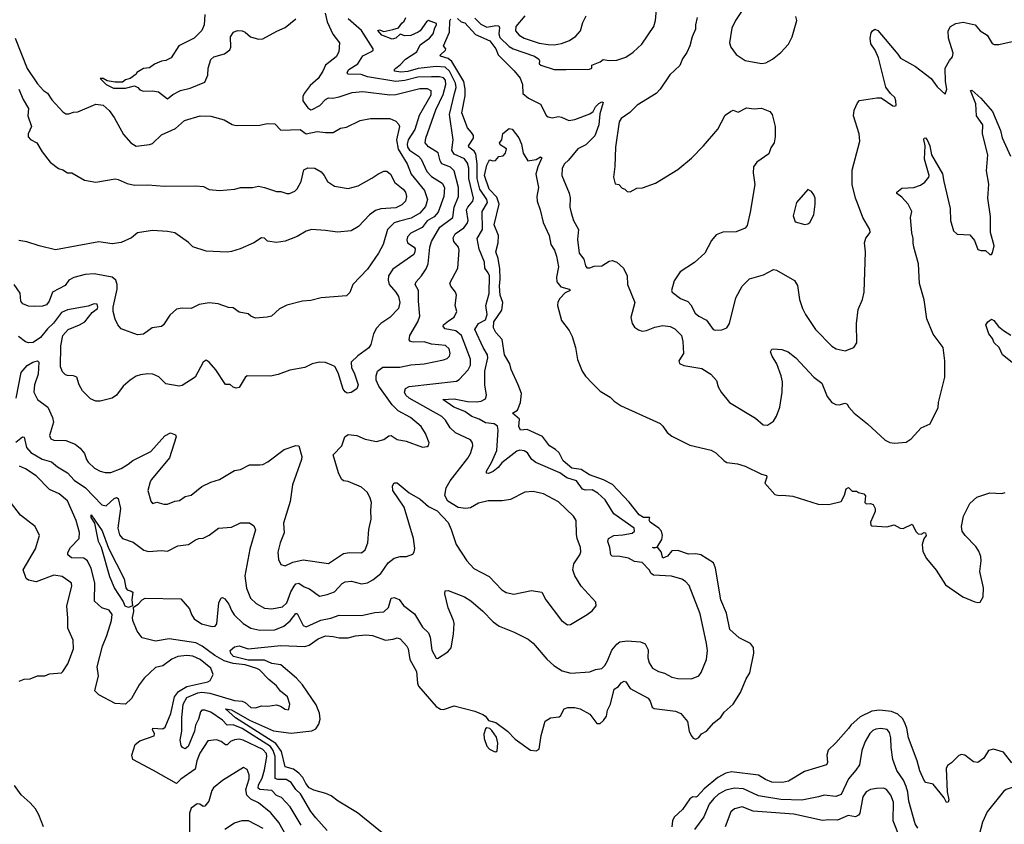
# Model space of a CAD drawing. Extents: x 1268547 to 1425625, y 515768 to 616754.
# Tile 99 of 256: x 1305506 to 1312101, y 572361 to 577749. Entities that reach past the tile are written whole.
import ezdxf

# ---------------------------------------------------------------- set-up
doc = ezdxf.new("R2010")
doc.units = 0

msp = doc.modelspace()

# ---------------------------------------------------------------- linework, layer by layer
at = {"layer": '0CON10XD'}
for points in [[(1308555, 577760), (1308595, 577718.8), (1308635, 577698.8), (1308695, 577711.1), (1308715, 577707.8), (1308720, 577695), (1308716.2, 577655), (1308720.9, 577630.9), (1308785, 577569.8), (1308810.9, 577555), (1308953.5, 577505), (1308982.5, 577485), (1308988, 577475), (1308986.2, 577455), (1308995.7, 577445.7), (1309085, 577416.9), (1309163.4, 577416.6), (1309322.3, 577417.7), (1309337.5, 577425), (1309337.5, 577445), (1309393.8, 577466.2), (1309415, 577482), (1309455, 577476.2), (1309505, 577478.2), (1309565, 577498), (1309615, 577531.8), (1309672.3, 577585), (1309752.7, 577705), (1309765.8, 577744.2), (1309772.7, 577845)], [(1305479.9, 574920.1), (1305525, 574956.7), (1305535, 574953.1), (1305551.1, 574885), (1305580.8, 574850.8), (1305655.9, 574805.9), (1305719.1, 574789.1), (1305759.4, 574755), (1305825, 574715.3), (1305870.9, 574665), (1305946.9, 574615), (1306055, 574500.6), (1306085, 574493.3), (1306137.7, 574542.3), (1306155, 574548.5), (1306165, 574543.1), (1306180.7, 574475), (1306162.7, 574345), (1306175, 574298.8), (1306195, 574276), (1306265, 574250), (1306337.8, 574197.8), (1306367.3, 574187.3), (1306455, 574194.2), (1306495, 574189.4), (1306565, 574226.2), (1306636.3, 574233.7), (1306683.3, 574266.7), (1306705, 574275.6), (1306735, 574277.1), (1306775, 574298), (1306836.6, 574343.4), (1306925, 574350.8), (1306985, 574380.8), (1307045, 574380), (1307075, 574360), (1307084.1, 574334.1), (1307047.5, 574202.5), (1307014.7, 574025.3), (1307025, 573943.3), (1307051.5, 573875), (1307088.7, 573838.7), (1307145, 573808.8), (1307195, 573804.6), (1307265, 573818.2), (1307295, 573844.4), (1307322.1, 573917.9), (1307343.4, 573956.6), (1307355, 573971.5), (1307375, 573975.5), (1307411.2, 573951.2), (1307447.6, 573937.6), (1307515, 573889.4), (1307565, 573900.4), (1307615, 573918.8), (1307665, 573974.5), (1307685, 573985.4), (1307728.8, 573988.8), (1307795, 573970.9), (1307835, 573977.5), (1307872.1, 573997.9), (1307925, 574041.5), (1307975, 574112.5), (1308015, 574144), (1308055, 574154), (1308095.9, 574154.1), (1308139.5, 574170.5), (1308148.8, 574185), (1308152.3, 574207.7), (1308144.4, 574275), (1308081.1, 574485), (1308005, 574596.7), (1308002.9, 574627.1), (1308015, 574647.5), (1308035, 574648), (1308115, 574581.9), (1308188, 574538), (1308245, 574489.2), (1308267.4, 574477.4), (1308301.3, 574461.3), (1308375, 574382), (1308396.9, 574335), (1308430, 574235), (1308502, 574125), (1308548, 574075), (1308650.2, 574020.2), (1308735, 573931.1), (1308765, 573912.7), (1308815, 573902.7), (1308935, 573925.7), (1309002.5, 573915), (1309029.4, 573865), (1309135, 573726), (1309175, 573696.7), (1309195, 573698.8), (1309306.2, 573765), (1309339.7, 573790.3), (1309367.5, 573825), (1309365, 573848.8), (1309267.8, 573955), (1309223.8, 574025), (1309210.4, 574065), (1309216.7, 574105), (1309257.5, 574165), (1309264.5, 574185), (1309261.8, 574215), (1309240, 574275), (1309235.6, 574304.4), (1309234.4, 574395), (1309215.5, 574425.5), (1309115, 574520.8), (1309015, 574573.1), (1308945, 574590.6), (1308890, 574585), (1308794.5, 574535.5), (1308737.9, 574527.9), (1308643.4, 574526.6), (1308579.5, 574510.5), (1308525, 574481.4), (1308495, 574475.6), (1308442.1, 574482.1), (1308374.2, 574525), (1308353, 574563), (1308362.5, 574615), (1308388.7, 574661.3), (1308507.3, 574812.7), (1308526.5, 574845), (1308542.2, 574895), (1308538.9, 574915), (1308525.6, 574935), (1308425, 574981.8), (1308390, 575015), (1308358.5, 575068.5), (1308332.6, 575092.6), (1308114.4, 575215), (1308091.9, 575235), (1308082.9, 575255), (1308089.7, 575280.3), (1308115, 575292.5), (1308430.8, 575329.2), (1308449.2, 575340.8), (1308510.6, 575405), (1308525.2, 575435), (1308525.8, 575475), (1308464.3, 575634.3), (1308426.2, 575665), (1308355, 575680.2), (1308342.4, 575695), (1308345.5, 575705), (1308377.3, 575732.7), (1308415, 575756.5), (1308434.6, 575795), (1308422.5, 575835), (1308431.9, 575905), (1308425.8, 575925), (1308394.2, 575965), (1308387.5, 575985), (1308441.2, 576085), (1308449.6, 576205), (1308444.5, 576225), (1308414.6, 576265), (1308410.4, 576289.6), (1308422.1, 576315), (1308480.8, 576355), (1308504, 576385), (1308510.3, 576405), (1308498.8, 576475), (1308506.9, 576495), (1308540, 576535), (1308546.5, 576555), (1308514.8, 576685), (1308514.4, 576755), (1308505, 576788.5), (1308485, 576816.9), (1308415, 576849.7), (1308400.2, 576875), (1308410, 576945), (1308384.7, 577115), (1308419.1, 577255), (1308429.5, 577295), (1308425.5, 577325), (1308385.4, 577405.4), (1308355, 577430.5), (1308295, 577435.8), (1308175, 577423.5), (1308105, 577403.2), (1308057.9, 577397.9), (1308017.1, 577405), (1308015.6, 577415), (1308024.5, 577425), (1308055, 577447.5), (1308089.6, 577485), (1308166.3, 577535), (1308188.7, 577581.3), (1308250.6, 577625), (1308275.7, 577655), (1308285.7, 577694.3), (1308298.8, 577715), (1308296.7, 577725), (1308245, 577744.5), (1308230, 577735), (1308188.8, 577675), (1308175, 577666), (1308125, 577643.1), (1308085, 577642.5), (1308055, 577652.5), (1308024.2, 577625), (1308001.2, 577618.8), (1307931.2, 577645), (1307905, 577677.5), (1307915, 577681.4), (1307945, 577670), (1308006.2, 577683.8), (1308044.2, 577695.8), (1308065, 577725.5)], [(1307552.9, 577792.9), (1307565.5, 577735), (1307602.4, 577652.4), (1307647.8, 577595), (1307644.4, 577535), (1307625, 577501.5), (1307553.6, 577445), (1307536.5, 577405), (1307504.1, 577355), (1307452.2, 577307.8), (1307410.3, 577255), (1307401.3, 577235), (1307401.3, 577205), (1307435, 577158.8), (1307455, 577146.4), (1307465, 577147.1), (1307516.2, 577173.8), (1307555, 577214.5), (1307575, 577226.7), (1307604.2, 577224.2), (1307645, 577232.5), (1307732.8, 577262.8), (1307805, 577269.2), (1307985, 577246.8), (1308025, 577249.2), (1308185, 577289.6), (1308235, 577288.6), (1308259.1, 577275), (1308259.7, 577245), (1308181.9, 577108.1), (1308153.2, 577015), (1308109, 576945), (1308102.1, 576915), (1308104.5, 576895), (1308116.7, 576875), (1308176.1, 576836.1), (1308195.5, 576815.5), (1308232.5, 576732.5), (1308265, 576698.5), (1308335, 576654.5), (1308351.1, 576625), (1308345.8, 576565), (1308309.2, 576460.8), (1308281, 576429), (1308235, 576401.6), (1308202.4, 576357.6), (1308125, 576320.8), (1308103.1, 576295), (1308098.8, 576275), (1308104.5, 576255), (1308148.6, 576225), (1308154.4, 576215), (1308153.5, 576195), (1308145, 576177.5), (1308005, 576079.1), (1307976, 576035), (1307974.1, 576005), (1307980.7, 575975), (1308025.8, 575925), (1308043.1, 575895), (1308051.8, 575855), (1308043.1, 575815), (1307985, 575754.5), (1307925, 575715.6), (1307895, 575682.9), (1307876.1, 575645), (1307858.9, 575575), (1307845, 575552.5), (1307771, 575499), (1307726.7, 575455), (1307728.2, 575418.2), (1307746.4, 575385), (1307773.1, 575305), (1307765, 575276.7), (1307725, 575252), (1307699.3, 575249.3), (1307685, 575256.7), (1307672, 575275), (1307640, 575385), (1307616.4, 575426.4), (1307596.7, 575436.7), (1307555, 575453.3), (1307513.9, 575456.1), (1307465, 575443.8), (1307415, 575421.2), (1307315, 575402), (1307237, 575373), (1307185, 575362), (1307030, 575365), (1307015, 575353.3), (1306975, 575286.7), (1306955, 575281.2), (1306935, 575288.8), (1306915, 575306.7), (1306885, 575306.7), (1306818.8, 575405), (1306775, 575456.7), (1306755, 575470), (1306735, 575456.7), (1306682, 575355), (1306595, 575300.6), (1306574.4, 575294.4), (1306485, 575311.1), (1306437.9, 575357.9), (1306397.5, 575375), (1306365, 575378.1), (1306315, 575371.4), (1306285, 575362.9), (1306245, 575335.8), (1306199.2, 575295), (1306155, 575233.8), (1306125, 575214.2), (1306044.2, 575194.2), (1306015, 575195.8), (1305980.3, 575210.3), (1305925.7, 575265), (1305903.5, 575305), (1305887.5, 575355), (1305865, 575364.4), (1305825.5, 575365.5), (1305812, 575372), (1305792.1, 575392.1), (1305779.5, 575425), (1305780.3, 575565), (1305794.8, 575635.2), (1305831.2, 575675), (1305907.1, 575705), (1305941.1, 575725), (1305992.1, 575787.9), (1306026.5, 575815), (1306030, 575825), (1306023.8, 575843.8), (1306005, 575846.2), (1305965, 575831.4), (1305824.7, 575805.3), (1305785, 575789.5), (1305732.1, 575717.9), (1305691.2, 575678.8), (1305645, 575620.8), (1305595, 575588.2), (1305565.4, 575585.4), (1305545, 575591.1), (1305497.7, 575627.7)], [(1306745.9, 577785), (1306742.4, 577715), (1306725, 577678.1), (1306675, 577626.7), (1306572, 577575), (1306520, 577495), (1306484.1, 577475.9), (1306455, 577472), (1306408.8, 577451.2), (1306375, 577426.7), (1306335, 577423.3), (1306290, 577395), (1306286.4, 577383.6), (1306245.3, 577354.7), (1306213.6, 577346.4), (1306195, 577331.9), (1306145, 577330), (1306091.1, 577341.1), (1306064.4, 577355.6), (1306043.8, 577355), (1306084.2, 577315), (1306135, 577290.3), (1306215, 577290.6), (1306275, 577305.8), (1306297.5, 577295), (1306309.3, 577279.3), (1306335, 577270), (1306395, 577273.3), (1306435.9, 577265.9), (1306495, 577218.8), (1306531.8, 577248.2), (1306582, 577275), (1306648.3, 577291.7), (1306745, 577332), (1306765, 577377.5), (1306768.8, 577425), (1306785, 577482.5), (1306805, 577500.9), (1306878.5, 577521.5), (1306913.1, 577546.9), (1306920.6, 577565), (1306917.3, 577635), (1306938.6, 577665), (1306965, 577676.2), (1306995, 577674.4), (1307015, 577665.5), (1307050.8, 577635), (1307105, 577618.9), (1307135, 577622.2), (1307227.1, 577672.9), (1307283.7, 577696.3), (1307355, 577755.3)], [(1307838.5, 574245), (1307845.5, 574335), (1307861.1, 574405), (1307857.1, 574465), (1307861.2, 574515), (1307854.2, 574545), (1307835, 574582), (1307795, 574617.8), (1307705.8, 574655.8), (1307675, 574661.8), (1307661.7, 574671.7), (1307640.5, 574715), (1307605.7, 574835), (1307664.6, 574895), (1307683.1, 574955), (1307705, 574970.6), (1307764.5, 574964.5), (1307819.3, 574939.3), (1307895, 574924.3), (1307945, 574938), (1307977.3, 574962.7), (1307995, 574965.6), (1308035, 574938.1), (1308095, 574927.1), (1308205, 574886.2), (1308235, 574890), (1308245, 574897.5), (1308248, 574915), (1308225, 574978), (1308195, 575025.6), (1308124.4, 575085), (1308039.8, 575129.8), (1308000.1, 575170.1), (1307911.1, 575295), (1307894.1, 575335), (1307893.8, 575365), (1307903.1, 575395), (1307937.4, 575422.6), (1308052.7, 575422.7), (1308125, 575437.7), (1308215, 575444.6), (1308345, 575471.5), (1308368.8, 575481.2), (1308383.9, 575496.1), (1308388.8, 575515), (1308381.5, 575545), (1308357.7, 575567.7), (1308265, 575576.8), (1308215, 575592), (1308140.6, 575590.6), (1308124.6, 575594.6), (1308115.7, 575605), (1308119.1, 575635), (1308172.7, 575725), (1308187.1, 575765), (1308176.4, 575863.6), (1308176.9, 575935), (1308154.5, 575975), (1308161.1, 575995), (1308196.4, 576035), (1308228, 576082), (1308241.8, 576115), (1308252.9, 576227.1), (1308264.6, 576265), (1308320.5, 576359.5), (1308407.1, 576425), (1308416.8, 576495), (1308445.8, 576565), (1308444.1, 576625.9), (1308415, 576737.5), (1308391.3, 576761.3), (1308334.5, 576785), (1308321.8, 576805), (1308308.7, 576858.7), (1308245, 576897.5), (1308222.3, 576925), (1308226, 576955), (1308294.3, 577145.7), (1308341.7, 577248.3), (1308359.3, 577315), (1308357.3, 577345), (1308345, 577360.2), (1308316.9, 577366.9), (1308265, 577365.8), (1308173.6, 577363.6), (1308085, 577341.8), (1308025, 577336.5), (1307836.4, 577366.4), (1307792, 577382), (1307704, 577385), (1307698.5, 577395), (1307709.5, 577415), (1307770, 577455), (1307805, 577507.5), (1307863.1, 577536.9), (1307872.5, 577545), (1307873.1, 577555), (1307795, 577677.1), (1307706.1, 577755)], [(1308065, 577725.5), (1308080.2, 577739.8), (1308091.8, 577765)], [(1308642.3, 575485), (1308639.3, 575505), (1308609.3, 575555), (1308554.5, 575675), (1308580, 575715), (1308625, 575738.6), (1308638.2, 575775), (1308627.1, 575835), (1308651.5, 575915), (1308651.8, 576035), (1308644.5, 576055), (1308620.5, 576085), (1308619.6, 576125), (1308583.5, 576213.5), (1308569.1, 576285), (1308604.8, 576345.2), (1308604.2, 576465), (1308640, 576525), (1308634.8, 576545), (1308588.7, 576615), (1308569.5, 576685), (1308570.8, 576785), (1308560.8, 576850.8), (1308549.8, 576869.8), (1308515.4, 576895), (1308511.8, 576905), (1308545.6, 576955), (1308544.8, 576975), (1308531.6, 576995), (1308505.4, 577025.4), (1308467.3, 577125), (1308489.5, 577240.5), (1308490.2, 577285), (1308481.8, 577335), (1308400.3, 577470.3), (1308375, 577489.1), (1308324.2, 577505), (1308322.2, 577512.2), (1308358, 577545), (1308361.2, 577555), (1308343.5, 577575), (1308383.7, 577666.3), (1308387.4, 577742.6), (1308394.1, 577755.9)], [(1308437.4, 577757.4), (1308463.5, 577735), (1308487.7, 577727.7), (1308559.7, 577649.7), (1308655, 577608), (1308694.5, 577555), (1308711.9, 577515), (1308817.9, 577407.9), (1308857.2, 577357.2), (1308874.3, 577315), (1308876, 577255), (1308913.8, 577225), (1308993.7, 577183.7), (1309035, 577106.7), (1309045, 577100), (1309072.5, 577092.5), (1309115, 577100.8), (1309135, 577097.5), (1309185, 577075.5), (1309225, 577080), (1309325, 577119), (1309348.1, 577135), (1309363.9, 577166.1), (1309385, 577187.9), (1309405, 577199.2), (1309413.3, 577195), (1309391, 577119), (1309385.2, 577044.8), (1309358.2, 576971.8), (1309297.7, 576912.3), (1309244.6, 576885), (1309182, 576808), (1309155, 576784.3), (1309138.9, 576755), (1309136.9, 576705), (1309186.9, 576586.9), (1309194.2, 576555.8), (1309191.9, 576495), (1309198.9, 576455), (1309215.7, 576405), (1309248.1, 576345), (1309243.1, 576276.9), (1309253.3, 576185), (1309284.8, 576144.8), (1309295, 576101.2), (1309305, 576088.6), (1309325, 576088.2), (1309355, 576098.8), (1309405, 576100.4), (1309455, 576131.2), (1309475, 576136.8), (1309505, 576125.9), (1309551, 576085), (1309574.5, 576035), (1309577.5, 575975), (1309625.6, 575855), (1309599.5, 575755), (1309608.2, 575715), (1309625, 575690.6), (1309651.7, 575671.7), (1309675.6, 575664.4), (1309705, 575667.3), (1309760.8, 575689.2), (1309815, 575701.5), (1309862.5, 575695), (1309895, 575680), (1309938.1, 575635), (1309947.8, 575595), (1309952, 575515), (1309922, 575465), (1309925, 575447.5), (1309954.4, 575434.4), (1310075, 575414.3), (1310135.5, 575375.5), (1310172.4, 575332.4), (1310185, 575290), (1310204.6, 575254.6), (1310260, 575185), (1310435, 575080), (1310486.8, 575036.8), (1310515, 575034.2), (1310555, 575060.8), (1310576.2, 575093.8), (1310597.5, 575155), (1310613.6, 575255), (1310614.5, 575325), (1310606.7, 575365), (1310576.7, 575445), (1310545.7, 575495), (1310536.2, 575525), (1310545, 575542.5), (1310553.9, 575546.1), (1310610.3, 575540.3), (1310653.3, 575525), (1310704, 575485), (1310825, 575355.7), (1310878, 575315), (1310915.8, 575225.8), (1310945, 575186.2), (1310972.7, 575172.7), (1310995, 575170), (1311035, 575182), (1311048, 575175), (1311060.8, 575155), (1311096, 575115), (1311185, 575044), (1311303.2, 574933.2), (1311335, 574918), (1311365, 574912.5), (1311445, 574919.4), (1311476.8, 574943.2), (1311545, 575016.7), (1311605, 575043.8), (1311657.3, 575152.7), (1311660, 575185), (1311704, 575355), (1311704.1, 575464.1), (1311692, 575555), (1311623.8, 575643.8), (1311581.5, 575745), (1311565, 575872.5), (1311532.3, 575982.3), (1311525.8, 576115), (1311496, 576226), (1311490, 576255), (1311492, 576285), (1311481.2, 576321.2), (1311473.8, 576425), (1311482.5, 576465), (1311456.8, 576515), (1311415, 576560.4), (1311382.5, 576585), (1311380.8, 576595), (1311415, 576621.8), (1311495, 576625.7), (1311539.1, 576640.9), (1311569.2, 576660.8), (1311596.1, 576693.9), (1311597.9, 576705), (1311565.9, 576815), (1311570.4, 576905), (1311563.2, 576946.8), (1311565, 576956.2), (1311572.7, 576957.3), (1311585, 576945.7), (1311602.2, 576905), (1311614.6, 576845), (1311688.2, 576718.2), (1311695.4, 576665), (1311739.2, 576485), (1311740.5, 576405), (1311761.9, 576335), (1311785, 576314.2), (1311869.5, 576309.5), (1311900.9, 576270.9), (1311925, 576211.2), (1311945, 576203.8), (1311975, 576203.3), (1312005, 576176.7), (1312015, 576177.5), (1312021.7, 576188.3), (1312032.9, 576235), (1312010, 576325), (1312009.2, 576430.8), (1311990.3, 576555), (1311997, 576647), (1311982.3, 576737.7), (1311991.8, 576845), (1311955.2, 576985), (1311957.2, 577045), (1311916.2, 577105), (1311911.2, 577185), (1311874.7, 577275.3), (1311885, 577278), (1311943.3, 577225), (1312023.1, 577135), (1312076.7, 577006.7), (1312088.2, 576958.2), (1312142.1, 576835)], [(1308889.1, 577775), (1308828.5, 577705), (1308826.2, 577675), (1308852.1, 577645), (1308885, 577625.8), (1308985, 577593.1), (1309046.7, 577583.3), (1309085, 577582.2), (1309135, 577590), (1309188.8, 577611.2), (1309231.5, 577638.5), (1309262.7, 577675), (1309278.6, 577731.4), (1309300.5, 577775)], [(1310045, 577763.8), (1310033.1, 577715), (1310032.5, 577685), (1310010.6, 577635), (1309994.2, 577575), (1309975, 577530), (1309945, 577487.5), (1309927.6, 577442.4), (1309859.7, 577380.3), (1309796, 577285), (1309768.8, 577255), (1309642.7, 577177.3), (1309592, 577128), (1309535, 577087.5), (1309520.8, 577065), (1309497.8, 576895), (1309493, 576767), (1309484, 576695), (1309495, 576650), (1309520, 576645), (1309541.7, 576621.7), (1309560, 576615), (1309575, 576600), (1309595, 576597.5), (1309639.5, 576620.5), (1309677, 576623), (1309765, 576654), (1309915, 576745.7), (1310005, 576821.4), (1310085.7, 576905), (1310183, 577017), (1310230.9, 577109.1), (1310267.5, 577135), (1310285, 577143.3), (1310319.3, 577130.7), (1310375, 577160), (1310425, 577152.5), (1310475, 577157.5), (1310530, 577135), (1310546.7, 577115), (1310566.7, 577035), (1310566.2, 576965), (1310558.8, 576925), (1310538.3, 576891.7), (1310525, 576851.2), (1310444.4, 576795.6), (1310421.2, 576765), (1310418, 576725), (1310430, 576645), (1310398.6, 576461.4), (1310378.9, 576371.1), (1310365.7, 576354.3), (1310305, 576328.6), (1310215, 576327.5), (1310170.3, 576309.7), (1310140.3, 576269.7), (1310096, 576185), (1310025, 576122.9), (1309929.7, 576060.3), (1309889.7, 576000.3), (1309871.2, 575935), (1309876.7, 575925), (1309932.4, 575882.4), (1309981.9, 575861.9), (1310000.9, 575840.9), (1310030, 575785), (1310055, 575764.4), (1310106.6, 575736.6), (1310151.2, 575675), (1310165, 575670), (1310208.3, 575671.7), (1310242.5, 575685), (1310261.2, 575715), (1310304, 575886), (1310345.3, 575964.7), (1310395, 576014.3), (1310488.7, 576041.3), (1310555, 576076), (1310575, 576071.2), (1310695, 576003.3), (1310715, 575970), (1310728.6, 575875), (1310749.4, 575815), (1310768.6, 575775), (1310837.5, 575675), (1310945, 575563.8), (1310975, 575544.2), (1311035, 575532), (1311093.3, 575555), (1311113.6, 575586.4), (1311111.2, 575715), (1311122.3, 575807.7), (1311151.2, 575875), (1311162, 575925), (1311171.2, 576195), (1311163.9, 576256.1), (1311173.9, 576286.1), (1311203.8, 576325), (1311200, 576345), (1311154, 576425), (1311118.3, 576521.7), (1311104.2, 576555), (1311082.2, 576645), (1311082.7, 576742.7), (1311133.7, 576936.3), (1311128.8, 576985), (1311091.4, 577105), (1311095.7, 577144.3), (1311117.3, 577192.7), (1311132.1, 577207.9), (1311246.4, 577226.4), (1311277, 577227), (1311355, 577173.3), (1311365, 577170), (1311376.2, 577175), (1311375.9, 577205.9), (1311368.3, 577228.3), (1311340, 577255), (1311308.3, 577298.3), (1311257.9, 577495), (1311236.9, 577545), (1311207.3, 577587.3), (1311203.3, 577625), (1311209.6, 577660.4), (1311217.5, 577675), (1311235, 577686.4), (1311255, 577677.8), (1311389.3, 577519.3), (1311405, 577491.2), (1311506.7, 577435), (1311612.5, 577355), (1311650.7, 577300.7), (1311705, 577250), (1311716.4, 577285), (1311706.5, 577336.5), (1311704.6, 577425), (1311733.7, 577476.3), (1311755, 577501.2), (1311759.5, 577525), (1311727.8, 577625), (1311724.3, 577675), (1311741.9, 577705), (1311777.1, 577722.9), (1311825, 577733.1), (1311905.6, 577715.6), (1311940, 577675), (1311986.2, 577645), (1312020.7, 577590.7), (1312033.6, 577583.6), (1312065, 577582.5), (1312175, 577607.5)], [(1310341.9, 577805), (1310300.6, 577745), (1310277, 577693), (1310261.4, 577595), (1310270, 577565), (1310305.5, 577515.5), (1310365.7, 577475.7), (1310475, 577455.7), (1310505, 577461.4), (1310547.5, 577485), (1310605, 577530), (1310655.7, 577585), (1310680, 577635), (1310710.8, 577745), (1310705, 577770)], [(1305475, 577626.4), (1305555, 577422.2), (1305625, 577319.1), (1305665, 577276.2), (1305692.5, 577257.5), (1305721.9, 577211.9), (1305795, 577132.5), (1305815, 577120), (1305835, 577118.5), (1305865, 577131.2), (1305895, 577132.7), (1306015, 577182.7), (1306065, 577177.5), (1306105, 577141.4), (1306137.8, 577095), (1306199.8, 576979.8), (1306250, 576925), (1306285, 576902.9), (1306375, 576913.1), (1306395, 576920.5), (1306455, 576978.1), (1306548.5, 577021.5), (1306610, 577075), (1306715, 577105.8), (1306785, 577104.2), (1306875, 577079.2), (1306928.3, 577048.3), (1306955, 577041.2), (1307113.6, 577043.6), (1307163.8, 577053.8)], [(1305500.5, 577285), (1305528.9, 577215), (1305564.3, 577155), (1305560.8, 577105), (1305583.8, 577035), (1305562, 576985), (1305562, 576965), (1305578, 576948), (1305620.8, 576925), (1305655, 576863.8), (1305708.8, 576795), (1305765, 576753.3), (1305795, 576743.3), (1305825, 576723.8), (1305855, 576723.3), (1305940, 576675), (1306015, 576662), (1306145, 576683.8), (1306165, 576680), (1306225, 576652.9), (1306275, 576642), (1306364.2, 576644.2), (1306475, 576633.8), (1306685, 576636.7), (1306737, 576633), (1306775, 576613.3), (1306845, 576606), (1306945.8, 576614.2), (1306985, 576626), (1307065, 576626), (1307105, 576633.8), (1307145, 576626.2), (1307225, 576598), (1307255, 576600), (1307295, 576586.2), (1307313.6, 576586.4), (1307348.3, 576601.7), (1307363.6, 576616.4), (1307390, 576665), (1307410, 576745), (1307435, 576757.5), (1307482.5, 576755), (1307525, 576730), (1307546, 576705), (1307566.7, 576665), (1307615, 576634), (1307705, 576620), (1307773, 576637), (1307865, 576687.1), (1307905, 576715.7), (1307945, 576734), (1307965, 576736), (1307989.2, 576715), (1308018.8, 576658.8), (1308074.4, 576615), (1308090.9, 576595), (1308097.3, 576565), (1308089.5, 576535), (1308065, 576508.5), (1308025, 576490.4), (1307925, 576483.3), (1307888.1, 576471.9), (1307848.3, 576441.7), (1307775, 576364.2), (1307725, 576335.8), (1307635, 576325.7), (1307555, 576338.6), (1307460, 576345), (1307425, 576334), (1307365, 576298), (1307285, 576266), (1307225, 576256.7), (1307166.1, 576266.1), (1307145, 576286.7), (1307125, 576288.8), (1307075, 576256.2), (1306982.5, 576215), (1306925, 576196), (1306895, 576192.5), (1306755, 576198.6), (1306665, 576228.8), (1306636.8, 576256.8)], [(1307163.8, 577053.8), (1307215, 577052), (1307255, 577010.5), (1307385, 577014.2), (1307425, 576984), (1307498.7, 577001.3), (1307555, 576993.1), (1307605, 576994), (1307655, 577022.9), (1307695, 577030), (1307785.5, 577074.5), (1307855, 577087.9), (1307985, 577087.8), (1308025, 577069.4), (1308045, 577047.5), (1308048.8, 577035), (1308030.2, 576945), (1308041.7, 576881.7), (1308102.3, 576785), (1308128.8, 576715), (1308217.4, 576605), (1308237.3, 576545), (1308225, 576497.5), (1308185, 576454.2), (1308128.8, 576421.2), (1308050.6, 576400.6), (1308015, 576388), (1307969.6, 576345), (1307939.5, 576245), (1307908.5, 576185), (1307835, 576079.2), (1307736.2, 575975), (1307717.7, 575922.3), (1307695, 575900), (1307525, 575886), (1307455, 575870), (1307400, 575865), (1307295, 575838), (1307245, 575813.3), (1307192.5, 575765), (1307163.6, 575756.4), (1307085, 575751.2), (1307055, 575763.3), (1307035, 575780), (1306975, 575790), (1306935, 575819.2), (1306905, 575822.5), (1306835, 575847.5), (1306775, 575852.5), (1306708.7, 575841.3), (1306655, 575816), (1306595, 575817.8), (1306555, 575810), (1306510.4, 575769.6), (1306468.6, 575705), (1306455, 575694.2), (1306392.5, 575685), (1306335, 575643.1), (1306295, 575639.4), (1306185, 575680), (1306162.5, 575705), (1306144.6, 575744.6), (1306132, 575795), (1306131.9, 575825), (1306159.6, 575945), (1306159.5, 575975), (1306150, 576005), (1306125, 576025.7), (1306005, 576047.8), (1305945, 576042.8), (1305867.8, 576022.2), (1305834.3, 576005), (1305809.6, 575970.4), (1305725.4, 575924.6), (1305702.3, 575865), (1305685, 575840), (1305658.6, 575831.4), (1305607.9, 575827.9), (1305565, 575831.9), (1305527, 575847), (1305514.2, 575865), (1305508, 575918), (1305468.1, 575975)], [(1309807.8, 574267.8), (1309811.5, 574295), (1309804.8, 574325), (1309787.5, 574345), (1309728.7, 574385), (1309721.7, 574398.3), (1309726.7, 574415), (1309685, 574415.4), (1309655, 574433.8), (1309588.3, 574518.3), (1309476, 574636), (1309417.2, 574667.2), (1309322.1, 574702.1), (1309267.7, 574737.7), (1309204.9, 574744.9), (1309147.3, 574795), (1309118.7, 574848.7), (1309095, 574871.7), (1309055.8, 574895), (1309007.8, 574957.8), (1308905, 575005.4), (1308860.2, 575000.2), (1308850, 575025), (1308853.1, 575073.1), (1308807.1, 575115), (1308841.1, 575135), (1308859.6, 575185), (1308866.8, 575245), (1308845.4, 575304.6), (1308797.8, 575407.8), (1308788.4, 575445), (1308753.1, 575505), (1308737.4, 575607.4), (1308694.3, 575655), (1308680.5, 575685), (1308682.5, 575725), (1308735.4, 575804.6), (1308742.3, 575855), (1308723.8, 575905), (1308718.9, 575965), (1308724.3, 576015), (1308721.5, 576081.5), (1308711.1, 576151.1), (1308694.7, 576195.3), (1308710, 576255), (1308712.4, 576305), (1308684.2, 576375), (1308718.6, 576515), (1308701.9, 576561.9), (1308650, 576615), (1308618.9, 576705), (1308634.7, 576775), (1308647.6, 576802.4), (1308655, 576811.2), (1308676.2, 576803.8), (1308693.6, 576806.4), (1308715, 576832.5), (1308745, 576837.5), (1308760, 576855), (1308766.2, 576885), (1308725, 576912.5), (1308720, 576925), (1308736.2, 576945), (1308741.7, 576988.3), (1308785, 577020), (1308805, 577016.7), (1308848.3, 576958.3), (1308866.2, 576915), (1308878.8, 576855), (1308910, 576805), (1308965, 576813.3), (1308995, 576830), (1309002.5, 576825), (1308975.6, 576764.4), (1308963.1, 576715), (1308981.9, 576625), (1308970, 576565), (1308972.3, 576535), (1308993.1, 576475), (1309011.5, 576391.5), (1309052.2, 576305), (1309062.7, 576245), (1309087.5, 576205), (1309102.7, 576165), (1309115.4, 576095), (1309101.1, 576025), (1309104.5, 575994.5), (1309130.8, 575960.8), (1309187.5, 575945), (1309192.5, 575935), (1309159.7, 575920.3), (1309125, 575882.9), (1309111.2, 575858.8), (1309108.8, 575835), (1309135, 575736), (1309187, 575667), (1309206.7, 575626.7), (1309229.6, 575555), (1309243.3, 575473.3), (1309273.6, 575395), (1309295, 575361.1), (1309342.5, 575312.5), (1309395, 575262.5), (1309460.9, 575220.9), (1309487.1, 575195), (1309535, 575163.1), (1309796.2, 575045), (1309815, 575028), (1309842.5, 574985), (1309875, 574960.8), (1309995, 574900), (1310137.2, 574867.2), (1310167.9, 574847.9), (1310225.8, 574795.8), (1310243.6, 574783.6), (1310314.2, 574774.2), (1310365, 574759.2), (1310475, 574705.8), (1310507.3, 574697.3), (1310511.2, 574685), (1310497.5, 574645), (1310565, 574570), (1310592.7, 574562.7), (1310615, 574565.8), (1310685, 574557.5), (1310855, 574503.8), (1310925, 574502.5), (1311008.3, 574521.7), (1311031.2, 574565), (1311041.7, 574608.3), (1311057, 574617), (1311083, 574593), (1311111.7, 574591.7), (1311125, 574582.5), (1311160, 574575), (1311171.7, 574561.7), (1311167.5, 574515), (1311175, 574507.5), (1311205, 574510), (1311223.3, 574503.3), (1311236.1, 574476.1), (1311236, 574455), (1311206.2, 574385), (1311207.5, 574365), (1311215, 574360), (1311315, 574353.3), (1311363.6, 574366.4), (1311404.5, 574344.5), (1311425, 574342.2), (1311485, 574370), (1311510.3, 574320.3), (1311525, 574306), (1311545, 574303.3), (1311565, 574316), (1311573, 574313), (1311577.5, 574295), (1311562.5, 574272.5), (1311551.4, 574235), (1311555, 574187.5), (1311581.2, 574141.2), (1311645, 574063.8), (1311707.1, 573965), (1311824.2, 573885), (1311905, 573850.3), (1311925, 573845.5), (1311940.7, 573849.3), (1311960.3, 573885), (1311962, 573945), (1311938.2, 574055), (1311946.1, 574125), (1311943.4, 574153.4), (1311930.6, 574190.6), (1311910.5, 574220.5), (1311839.2, 574295), (1311819.2, 574325), (1311815.7, 574355), (1311829.2, 574425), (1311870.3, 574509.7), (1311918, 574552), (1312005, 574580), (1312085, 574576), (1312107.7, 574582.3)], [(1310765, 576377.5), (1310785, 576382.5), (1310798.3, 576391.7), (1310825, 576442.5), (1310834, 576515), (1310833.8, 576555), (1310825.9, 576575.9), (1310809.5, 576599.5), (1310785, 576612.5), (1310708.8, 576525), (1310686.7, 576435), (1310700, 576395), (1310765, 576377.5)], [(1306636.8, 576256.8), (1306545, 576321.2), (1306495, 576331.2), (1306395, 576336.7), (1306295, 576322.5), (1306255, 576288.8), (1306185, 576257.1), (1306125, 576248.6), (1306035, 576261.4), (1305745, 576207.5), (1305636, 576234), (1305552.6, 576262.6), (1305498.8, 576271.2)], [(1312220.2, 575400.2), (1312088.6, 575505), (1312067.3, 575555), (1312034.3, 575585), (1312023.3, 575615), (1311998.8, 575645), (1311978.6, 575705), (1311991.8, 575725), (1312015, 575743.2), (1312031.5, 575735), (1312062.1, 575695), (1312095, 575667.3), (1312145, 575637.5)], [(1305481.8, 575215), (1305515, 575386.7), (1305555, 575433.3), (1305594.1, 575455.9), (1305625.5, 575465.5), (1305633.8, 575455), (1305629.3, 575375), (1305603.8, 575305), (1305600.4, 575255), (1305624.5, 575205), (1305694.2, 575155), (1305725.4, 575085), (1305731.5, 575055), (1305704.2, 574965), (1305713, 574943), (1305733.6, 574933.6), (1305815, 574931.2), (1305877.5, 574907.5), (1305910.6, 574880.6), (1305940, 574845), (1305952.1, 574805), (1305965, 574785.5), (1306007.1, 574747.1), (1306045, 574725.5), (1306077.2, 574717.2), (1306115, 574717.5), (1306185, 574744.6), (1306232.7, 574772.7), (1306262.6, 574797.4), (1306385, 574857.1), (1306477.9, 574962.1), (1306515, 574982), (1306549.2, 574969.2), (1306554, 574955), (1306509.4, 574815), (1306389.3, 574670.7), (1306379.2, 574655), (1306364.2, 574595.8), (1306384, 574525), (1306395, 574510), (1306425, 574518), (1306470, 574505), (1306495, 574504.2), (1306545, 574524), (1306575, 574528.8), (1306615, 574556), (1306655, 574566), (1306726.6, 574623.4), (1306785, 574652.5), (1306845, 574670.8), (1306945, 574731.2), (1306985, 574738), (1307045, 574767.5), (1307115, 574767.5), (1307135, 574770.8), (1307167.5, 574787.5), (1307277.9, 574872.1), (1307355, 574898.8), (1307376.2, 574895), (1307395.7, 574825), (1307394.2, 574805), (1307332.2, 574635), (1307317.4, 574522.6), (1307271.7, 574378.3), (1307277, 574313), (1307250, 574245), (1307235.8, 574184.2), (1307238.6, 574135), (1307255, 574101.2), (1307285, 574092.9), (1307335, 574117.1), (1307405, 574131.1), (1307575, 574106.7), (1307675, 574173.6), (1307715, 574181.5), (1307795, 574180), (1307820, 574200), (1307838.5, 574245)], [(1307565, 572319.2), (1307489.1, 572405), (1307455, 572447.5), (1307386.8, 572565), (1307355.8, 572595), (1307325, 572641.6), (1307290.6, 572660.6), (1307235, 572660.2), (1307217.2, 572667.2), (1307216.7, 572815), (1307203.8, 572855), (1307185, 572882.9), (1306995, 573003.5), (1306935, 573026.5), (1306895, 573024.2), (1306865, 573057.4), (1306785, 573112.4), (1306745, 573125.8), (1306725, 573126.1), (1306715.8, 573114.2), (1306704, 573065), (1306684.1, 573025), (1306676.2, 572983.8), (1306635, 572881.8), (1306615, 572865.5), (1306596.8, 572875), (1306588.1, 572888.1), (1306580.1, 572925), (1306592, 572985), (1306591.9, 573075), (1306600.4, 573165), (1306625, 573211), (1306698.4, 573241.6), (1306725, 573245.4), (1306780.2, 573240.2), (1306945, 573189.2), (1306995.9, 573185.9), (1307015, 573177.3), (1307055, 573143.6), (1307085, 573141.4), (1307125.3, 573154.7), (1307167.1, 573152.9), (1307225, 573162), (1307252.7, 573152.7), (1307285, 573131.2), (1307305, 573127.5), (1307308.3, 573131.7), (1307315.7, 573165), (1307299.2, 573215), (1307253.4, 573253.4), (1307225, 573289.2), (1307175, 573330), (1307112.2, 573395), (1307095, 573405.3), (1307015, 573427.9), (1306935, 573436.8), (1306875, 573455.2), (1306811.7, 573491.7), (1306727.3, 573555), (1306685, 573576.2), (1306507.7, 573602.3), (1306415, 573588.2), (1306325, 573609.4), (1306291.4, 573655), (1306263.8, 573725), (1306261.5, 573745), (1306270.6, 573785), (1306267.3, 573815), (1306298.2, 573835), (1306325.8, 573865), (1306345, 573874.3), (1306585, 573870), (1306643.8, 573805), (1306657.5, 573765), (1306675, 573738), (1306724, 573704), (1306795.3, 573684.7), (1306815, 573688.9), (1306826, 573704), (1306838.5, 573845), (1306855, 573876.9), (1306865, 573880.5), (1306880.8, 573870.8), (1306905.7, 573835.7), (1306925, 573793.1), (1306943.2, 573763.2), (1307002.7, 573705), (1307054.3, 573674.3), (1307115, 573661.8), (1307215, 573664), (1307275, 573687.1), (1307317.3, 573722.7), (1307355, 573772.2), (1307365, 573772.5), (1307405, 573691.9), (1307425, 573684.4), (1307521.8, 573728.3), (1307589.3, 573740.7), (1307645, 573762.3), (1307795, 573760), (1307885, 573780), (1307945, 573784.3), (1307976.2, 573813.8), (1307994.4, 573875), (1308015, 573878.8), (1308046.9, 573866.9), (1308076.5, 573826.5), (1308149.5, 573769.5), (1308205, 573682), (1308243.6, 573643.6), (1308255.6, 573614.4), (1308267.3, 573527.3), (1308295, 573472.5), (1308305, 573471.2), (1308374, 573515), (1308396.4, 573543.6), (1308412.5, 573635), (1308415.7, 573705), (1308412.5, 573725), (1308375, 573810), (1308354.5, 573904.5), (1308356.7, 573925), (1308375, 573926.7), (1308485, 573884.4), (1308527.3, 573857.3), (1308608.7, 573788.7), (1308676.6, 573716.6), (1308717.3, 573687.3), (1308818.7, 573648.7), (1308911.7, 573601.7), (1308945, 573572.9), (1309036.6, 573466.6), (1309083.3, 573423.3), (1309139.1, 573389.1), (1309197.6, 573372.4), (1309325, 573381.1), (1309363.2, 573396.8), (1309406.2, 573405), (1309426.1, 573423.9), (1309444.3, 573455), (1309472.2, 573527.8), (1309505, 573567.5), (1309525, 573583.3), (1309575, 573590), (1309665, 573583.8), (1309695, 573570), (1309715, 573530), (1309712.5, 573475), (1309722.9, 573442.9), (1309745, 573406.7), (1309785, 573383.8), (1309825, 573373.8), (1309875, 573346.2), (1309915, 573338), (1310005, 573336), (1310055.9, 573354.1), (1310071.7, 573378.3), (1310106, 573465), (1310112.5, 573525), (1310107.3, 573572.7), (1310065, 573770), (1309989.3, 573959.3), (1309965, 573988), (1309941.9, 574001.9), (1309872.6, 574022.6), (1309750.3, 574030.3), (1309735, 574040.5), (1309722.7, 574065), (1309675, 574113.2), (1309625, 574120.7), (1309585, 574142.2), (1309525, 574154.4), (1309475, 574156.2), (1309465.9, 574165.9), (1309459.4, 574215), (1309445.7, 574255), (1309450.8, 574275), (1309485, 574295.5), (1309545, 574299.2), (1309608.3, 574311.7), (1309624.2, 574325), (1309620.8, 574345), (1309485, 574440), (1309426.9, 574535), (1309378.3, 574578.3), (1309340.2, 574600.2), (1309295, 574599.1), (1309275, 574604.7), (1309235, 574662.1), (1309171.6, 574681.6), (1309125, 574714), (1308963.8, 574785), (1308936.2, 574805), (1308924, 574825), (1308908.3, 574848.3), (1308885, 574862), (1308855, 574865.7), (1308835, 574860.6), (1308735, 574782.2), (1308710.1, 574749.9), (1308676.9, 574723.1), (1308645, 574711.2), (1308633.4, 574713.4), (1308632.5, 574725), (1308667.1, 574785), (1308701.4, 574865), (1308711.5, 575001.5), (1308706.8, 575026.8), (1308685, 575043.5), (1308625, 575050), (1308584.3, 575075), (1308535, 575091.6), (1308488.5, 575125), (1308413.7, 575153.7), (1308340, 575205), (1308415, 575211), (1308505, 575192.6), (1308565, 575190), (1308598, 575195), (1308625, 575211.4), (1308633.6, 575235), (1308622, 575305), (1308620.7, 575395), (1308642.3, 575485)], [(1307390, 572355), (1307318.5, 572478.5), (1307260.2, 572540.2), (1307225, 572553.7), (1307195, 572588), (1307115, 572593.4), (1307102.1, 572602.1), (1307104.2, 572625), (1307129.1, 572670.9), (1307145.6, 572725), (1307161.4, 572815), (1307159.5, 572835), (1307135, 572861.9), (1307002.5, 572925), (1306975, 572930.8), (1306945, 572927.5), (1306918, 572915), (1306895, 572892.5), (1306883.2, 572893.2), (1306856.2, 572915), (1306825, 572927.5), (1306765, 572920), (1306712.4, 572837.6), (1306692.7, 572785), (1306680.9, 572729.1), (1306585, 572662.9), (1306556.1, 572633.9), (1306400.9, 572720.9), (1306263.9, 572795), (1306257.4, 572825), (1306279.2, 572895), (1306309.3, 572920.7), (1306405.9, 572954.1), (1306407.8, 572967.8), (1306394.4, 572995), (1306397.5, 573005), (1306465, 573000.4), (1306479.3, 573010.7), (1306517.8, 573102.2), (1306542.9, 573215), (1306569, 573251), (1306625, 573284.8), (1306766, 573315), (1306782, 573325), (1306801.4, 573365), (1306785, 573405.5), (1306715, 573464.8), (1306665, 573486.4), (1306625, 573492.1), (1306565, 573483.8), (1306523.8, 573466.2), (1306465, 573421.4), (1306415, 573410), (1306340.4, 573339.6), (1306306.8, 573295), (1306255, 573203.3), (1306214.1, 573165.9), (1306145, 573169.6), (1306035, 573227.5), (1306009.6, 573255), (1306034.3, 573354.3), (1306025.6, 573415), (1306061.1, 573555), (1306090, 573625), (1306119.6, 573725), (1306124.4, 573765), (1306105, 573794.2), (1306055, 573810), (1306005.7, 573855), (1306008, 573978), (1305984.1, 574074.1), (1305960, 574125), (1305935, 574142.5), (1305853.3, 574145), (1305827.1, 574165), (1305827.9, 574182.1), (1305846.9, 574215), (1305903.6, 574275), (1305906.7, 574315), (1305884.5, 574395), (1305825, 574528.2), (1305768.9, 574575), (1305705, 574603.6), (1305615, 574693.9), (1305545, 574741.3), (1305505, 574758.9)], [(1305501.3, 573318.7), (1305535, 573332.5), (1305575, 573336.2), (1305624.1, 573355.9), (1305675, 573355.7), (1305705, 573369.2), (1305785, 573374.4), (1305795.6, 573384.4), (1305827.1, 573435), (1305865.6, 573535), (1305864.2, 573595), (1305826.9, 573675), (1305828.3, 573741.7), (1305820.4, 573825), (1305854.5, 573955), (1305851.9, 573975), (1305835, 573990), (1305790.2, 574020.2), (1305735, 574030), (1305615, 573985.6), (1305565.6, 573995.6), (1305548.1, 574008.1), (1305529.4, 574065), (1305610.6, 574205), (1305638.8, 574295), (1305610, 574355), (1305511.7, 574431.7), (1305445, 574518.8)], [(1306235, 573813.6), (1306211.9, 573821.9), (1306198.4, 573855), (1306140.8, 573945), (1306108.4, 574018.4), (1306052.5, 574215), (1306034.4, 574254.4), (1306008.1, 574378.1), (1305984.5, 574415), (1305985, 574433.3), (1306057.2, 574327.2), (1306101.2, 574211.2), (1306204.6, 574005), (1306215.6, 573945), (1306225, 573930.6), (1306253.3, 573923.3), (1306262.5, 573915), (1306257.8, 573865), (1306262.2, 573825), (1306235, 573813.6)], [(1307970, 572275), (1307768, 572438), (1307638, 572515), (1307591.1, 572551.1), (1307556.6, 572566.6), (1307475, 572589.1), (1307445.6, 572605), (1307422.1, 572635), (1307402.3, 572675), (1307374.4, 572704.4), (1307339.1, 572729.1), (1307284.5, 572745), (1307259.5, 572849.5), (1307221.1, 572901.1), (1306950.8, 573075), (1306884.2, 573135), (1306925, 573126.5), (1307045, 573058.3), (1307206.3, 572986.3), (1307325, 572971.8), (1307463.1, 572986.9), (1307489.1, 573000.9), (1307509.3, 573030.7), (1307517.3, 573065), (1307513.8, 573105), (1307490.5, 573160.5), (1307401.1, 573295), (1307360.5, 573340.5), (1307255, 573428.2), (1307195, 573438.1), (1307145, 573460.3), (1307035, 573460), (1306937.5, 573485), (1306920.3, 573505), (1306916.2, 573523.8), (1306945, 573550.4), (1306975, 573556.4), (1307035, 573536.4), (1307255, 573559.4), (1307415, 573550.8), (1307445, 573561.2), (1307505, 573604), (1307555, 573622.3), (1307605, 573619.5), (1307645, 573609.6), (1307705, 573609.5), (1307755, 573622.5), (1307825, 573629.5), (1307870, 573625), (1307955, 573594.7), (1308008.5, 573601.5), (1308035, 573608.7), (1308055, 573602.5), (1308099.3, 573555), (1308108.7, 573535), (1308119.3, 573465), (1308163.1, 573385), (1308169.7, 573305), (1308176.4, 573286.4), (1308295, 573149.6), (1308325, 573132.5), (1308345, 573129.2), (1308415, 573153.7), (1308555, 573118.8), (1308607, 573097), (1308626, 573085), (1308646.2, 573056.2), (1308695, 573042), (1308774, 572985), (1308825, 572930), (1308928.3, 572858.3), (1308965, 572852), (1308985.9, 572864.1), (1308999.5, 572955), (1309025, 573052), (1309062.5, 573075), (1309120, 573080), (1309130.8, 573089.2), (1309142, 573115), (1309153.8, 573135), (1309176.8, 573143.2), (1309225, 573143.6), (1309260, 573135), (1309325, 573099.4), (1309370.8, 573035), (1309395, 573035.6), (1309416.9, 573055), (1309436, 573085), (1309442.8, 573125), (1309463.6, 573165), (1309488.6, 573265), (1309516.9, 573283.1), (1309535, 573308.9), (1309555, 573319.4), (1309565, 573315.8), (1309595, 573270.8), (1309715.8, 573205), (1309729.2, 573185), (1309741.9, 573145), (1309755, 573135.6), (1309899.3, 573119.3), (1309933.5, 573103.5), (1309978.5, 573048.5), (1309990.8, 572985), (1310004.2, 572955), (1310017.8, 572937.8), (1310035, 572931.9), (1310055, 572942.9), (1310073.1, 572966.9), (1310105.5, 572985), (1310155, 573040), (1310201.7, 573078.3), (1310225, 573112.5), (1310285.6, 573165), (1310335, 573242.5), (1310372.2, 573335), (1310395.7, 573374.3), (1310423.6, 573506.4), (1310421.9, 573545), (1310401.4, 573571.4), (1310325, 573610), (1310261.9, 573665), (1310240, 573775), (1310203.3, 573863.3), (1310166.1, 574076.1), (1310152.3, 574112.3), (1310067.5, 574165), (1310035, 574171.2), (1309985, 574169.5), (1309915, 574195.4), (1309875, 574192.5), (1309845, 574157.5), (1309814.2, 574144.2), (1309802.5, 574185), (1309785, 574208), (1309775, 574214.2), (1309755, 574209.2), (1309744.4, 574215), (1309775, 574217.5), (1309807.8, 574267.8)], [(1312152.7, 572772.7), (1312095, 572843.2), (1312030, 572865), (1311995, 572854.3), (1311965, 572803.8), (1311925, 572774), (1311895, 572780), (1311836.7, 572825), (1311815, 572829.2), (1311797.7, 572822.3), (1311747.7, 572772.3), (1311720, 572755), (1311712.5, 572735), (1311717.8, 572577.8), (1311730, 572525), (1311725, 572508.8), (1311715, 572506.7), (1311698.1, 572538.1), (1311625, 572629.1), (1311575, 572641.2), (1311565, 572653.3), (1311535, 572718), (1311517.2, 572785), (1311459, 572939), (1311447.5, 573005), (1311433.9, 573045), (1311418.9, 573068.9), (1311387.7, 573097.7), (1311345, 573117.1), (1311265, 573124.3), (1311215, 573118.4), (1311135, 573080.4), (1311072.5, 573025), (1311057, 573003), (1310973.4, 572906.6), (1310922.2, 572857.8), (1310913.3, 572825), (1310918.1, 572775), (1310910.5, 572759.5), (1310762.9, 572715), (1310655, 572650.5), (1310615, 572641.6), (1310545, 572643), (1310500.8, 572660.8), (1310455, 572689.4), (1310275, 572712.8), (1310235, 572704.1), (1310181.8, 572675), (1310091, 572599), (1310045, 572547.7), (1310035, 572542.5), (1310015, 572545.6), (1309995, 572532.2), (1309945, 572460.9), (1309890.6, 572409.4), (1309877.8, 572385), (1309874.6, 572344.6)], [(1308695, 572846.2), (1308705, 572852.5), (1308709.5, 572905), (1308698.8, 572945), (1308668.9, 572988.9), (1308655, 573002), (1308635, 573006.7), (1308625, 573000), (1308614.1, 572965), (1308617.5, 572935), (1308634.2, 572885), (1308653.1, 572865), (1308685, 572848.6), (1308695, 572846.2)], [(1311521.8, 572335), (1311505.4, 572365), (1311461.8, 572515), (1311455.9, 572575), (1311443.3, 572615), (1311426.2, 572656.2), (1311381.8, 572721.8), (1311355.3, 572795.3), (1311342.5, 572875), (1311340.9, 572940.9), (1311332.9, 572975), (1311316.4, 572996.4), (1311275, 573002.1), (1311241.2, 572998.8), (1311220.8, 572989.2), (1311201.4, 572968.6), (1311170.4, 572915), (1311146.7, 572855), (1311130.7, 572759.3), (1311107.3, 572722.7), (1311057.1, 572665), (1311008.8, 572561.2), (1310973.8, 572546.2), (1310895, 572555.4), (1310856.2, 572545), (1310745, 572522.3), (1310605, 572527.9), (1310455, 572551.4), (1310355, 572598.9), (1310295, 572603.6), (1310235, 572590.4), (1310187.7, 572562.3), (1310155, 572533.8), (1310124.6, 572495), (1310089.2, 572410.8), (1310025.9, 572325)], [(1307291.6, 572285), (1307242.3, 572372.3), (1307186.9, 572436.9), (1307105, 572504.7), (1307055, 572530.3), (1307026.2, 572556.2), (1307020.9, 572595), (1307042.2, 572665), (1307041.7, 572691.7), (1307028.9, 572728.9), (1307005, 572740.8), (1306863.3, 572655), (1306804, 572605), (1306792.7, 572587.3), (1306772.9, 572515), (1306745, 572482.5), (1306735, 572480), (1306713.3, 572495), (1306695, 572496.9), (1306655, 572470), (1306644, 572435), (1306642.2, 572257.8)], [(1312605, 572344.4), (1312509.4, 572489.4), (1312456.2, 572555), (1312428.7, 572595), (1312405, 572646.2), (1312375, 572676), (1312345, 572684.8), (1312255, 572660), (1312175, 572614.2), (1312115, 572593.1), (1312095, 572580), (1311985.7, 572445), (1311955.5, 572375), (1311912.2, 572215)], [(1305665.8, 572345), (1305634.3, 572424.3), (1305610.8, 572465), (1305575.4, 572505.4), (1305515, 572558.6), (1305470.8, 572620.8)], [(1311403.9, 572265), (1311356.2, 572385), (1311358.8, 572508.8), (1311342.1, 572555), (1311311.4, 572595), (1311293.6, 572603.6), (1311245, 572600), (1311205, 572592.9), (1311175, 572577.8), (1311152.7, 572545), (1311133.7, 572436.3), (1311125, 572422.9), (1311105, 572411.9), (1311055, 572418.9), (1310985, 572388.2), (1310925, 572391.8), (1310883.3, 572386.7), (1310690.9, 572429.1), (1310419.4, 572449.4), (1310345, 572477.1), (1310295, 572465.4), (1310268.9, 572445), (1310230.9, 572345)], [(1306880.6, 572329.4), (1306945, 572371.4), (1306995, 572385.5), (1307036, 572386), (1307134.3, 572335)]]:
    msp.add_lwpolyline(points, dxfattribs=at)

doc.saveas('drawing.dxf')
